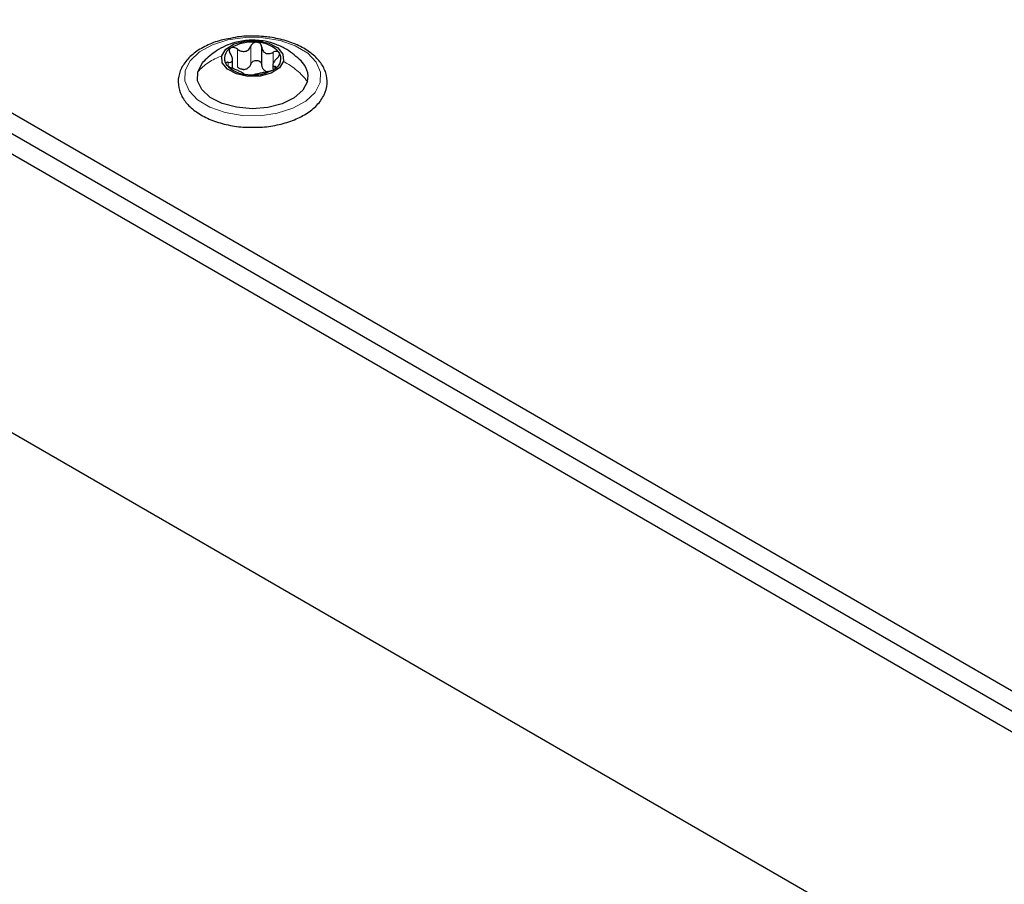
# Paper-space layout 'Blatt2' of a CAD drawing. Header units: millimetres. Extents: x 5 to 418, y 2 to 292.
# Tile 102 of 112: x 290 to 303, y 226 to 237. Entities that reach past the tile are written whole.
import ezdxf

# ---------------------------------------------------------------- set-up
doc = ezdxf.new("R2010")
doc.units = ezdxf.units.MM

psp = doc.layouts.new('Blatt2')

# ---------------------------------------------------------------- linework, layer by layer
at = {"color": 7, "linetype": 'Continuous', "lineweight": 25}
for p, q in [((270.031, 246.955), (319.417, 218.445)), ((270.031, 246.683), (313.576, 221.545)), ((270.031, 246.411), (313.34, 221.409)), ((270.503, 246.411), (313.576, 221.545)), ((270.267, 246.275), (313.34, 221.409)), ((269.442, 243.077), (312.575, 218.177)), ((292.72, 236.391), (292.72, 236.629)), ((292.334, 236.351), (292.334, 236.465)), ((292.865, 236.395), (292.865, 236.341))]:
    psp.add_line(p, q, dxfattribs=at)
at = {"color": 7, "linetype": 'Continuous', "lineweight": 18}
for p, q in [((292.398, 236.364), (292.398, 236.602)), ((292.576, 236.404), (292.576, 236.642)), ((292.869, 236.4), (292.869, 236.56)), ((292.277, 236.375), (292.277, 236.428)), ((292.893, 236.343), (292.893, 236.373))]:
    psp.add_line(p, q, dxfattribs=at)
at = {"color": 7, "linetype": 'Continuous', "lineweight": 18, "flags": 128}
psp.add_lwpolyline([(293.489, 236.16), (293.423, 236.03), (293.301, 235.914), (293.131, 235.821), (292.925, 235.755), (292.697, 235.723), (292.462, 235.726), (292.237, 235.764), (292.036, 235.835), (291.873, 235.933), (291.761, 236.052), (291.705, 236.184), (291.71, 236.319), (291.776, 236.449), (291.898, 236.565), (292.068, 236.659), (292.274, 236.724), (292.502, 236.756), (292.737, 236.753), (292.963, 236.715), (293.163, 236.645), (293.326, 236.547), (293.439, 236.428), (293.494, 236.296), (293.489, 236.16)], dxfattribs=at)
at = {"color": 7, "linetype": 'Continuous', "lineweight": 25, "flags": 128}
for points in [[(292.192, 236.514), (292.247, 236.602), (292.356, 236.67), (292.502, 236.709), (292.663, 236.713), (292.814, 236.681), (292.932, 236.619), (293, 236.534), (293.007, 236.442)], [(293.007, 236.442), (292.952, 236.354), (292.843, 236.286), (292.697, 236.247), (292.537, 236.243), (292.385, 236.274), (292.267, 236.337), (292.199, 236.421), (292.192, 236.514)], [(291.875, 236.304), (291.936, 236.42), (291.956, 236.443)], [(293.324, 236.175), (293.263, 236.06), (293.149, 235.959), (292.99, 235.881), (292.799, 235.832), (292.592, 235.816), (292.386, 235.835), (292.197, 235.886), (292.04, 235.966), (291.929, 236.068), (291.873, 236.184), (291.875, 236.304)]]:
    psp.add_lwpolyline(points, dxfattribs=at)
at = {"color": 7, "linetype": 'Continuous', "lineweight": 25}
for centre, radius, start, end in [((292.378, 236.48), 0.151, 117.7514, 212.2717), ((292.593, 236.157), 0.538, 83.1894, 122.0706), ((292.651, 236.296), 0.396, 41.0838, 89.1411), ((292.822, 236.476), 0.151, 297.7514, 32.2717), ((292.548, 236.66), 0.396, 221.0838, 269.1411), ((292.458, 236.529), 0.197, 275.3693, 289.8908), ((292.606, 236.798), 0.538, 263.1894, 302.0706), ((293.04, 236.235), 0.291, 348.0301, 47.6054), ((292.83, 236.443), 0.143, 236.1371, 254.0879)]:
    psp.add_arc(centre, radius, start, end, dxfattribs=at)
for points, knots in [([(292.275, 236.737), (292.244, 236.732), (292.14, 236.713), (291.983, 236.65), (291.818, 236.551), (291.695, 236.426), (291.623, 236.284), (291.609, 236.134), (291.65, 235.992), (291.739, 235.866), (291.872, 235.755), (292.044, 235.665), (292.248, 235.603), (292.453, 235.569), (292.587, 235.571), (292.645, 235.572)], [0, 0, 0, 0, 0.035377, 0.119009, 0.203247, 0.288063, 0.371826, 0.452091, 0.529538, 0.607082, 0.687423, 0.770171, 0.853564, 0.936788, 1, 1, 1, 1]), ([(292.744, 236.768), (292.705, 236.771), (292.59, 236.778), (292.428, 236.772), (292.316, 236.747), (292.275, 236.737)], [0, 0, 0, 0, 0.25055, 0.725755, 1, 1, 1, 1]), ([(292.645, 235.572), (292.663, 235.572), (292.757, 235.57), (292.924, 235.598), (293.132, 235.656), (293.312, 235.745), (293.455, 235.859), (293.551, 235.994), (293.591, 236.142), (293.574, 236.289), (293.505, 236.423), (293.392, 236.541), (293.237, 236.641), (293.046, 236.716), (292.875, 236.754), (292.772, 236.765), (292.744, 236.768)], [0, 0, 0, 0, 0.0192037, 0.0995227, 0.1800876, 0.2611426, 0.3428371, 0.4244667, 0.5036845, 0.579315, 0.6537767, 0.7299916, 0.8090526, 0.8894996, 0.9699471, 1, 1, 1, 1]), ([(293.239, 236.447), (293.179, 236.5), (293.08, 236.588), (292.913, 236.667), (292.746, 236.715), (292.559, 236.726), (292.382, 236.699), (292.239, 236.646), (292.094, 236.57), (292.007, 236.49), (291.954, 236.441)], [0, 0, 0, 0, 0.166777, 0.275949, 0.382554, 0.528658, 0.662572, 0.75407, 0.849393, 1, 1, 1, 1]), ([(292.307, 236.614), (292.302, 236.609), (292.293, 236.6), (292.289, 236.579), (292.294, 236.558), (292.302, 236.544), (292.307, 236.537)], [0, 0, 0, 0, 0.250033, 0.499632, 0.749228, 1, 1, 1, 1]), ([(292.398, 236.602), (292.391, 236.607), (292.376, 236.617), (292.351, 236.623), (292.326, 236.623), (292.314, 236.617), (292.307, 236.614)], [0, 0, 0, 0, 0.249815, 0.499908, 0.75012, 1, 1, 1, 1]), ([(292.398, 236.602), (292.414, 236.592), (292.438, 236.577), (292.475, 236.571), (292.502, 236.572), (292.527, 236.582), (292.556, 236.603), (292.568, 236.627), (292.576, 236.642)], [0, 0, 0, 0, 0.249199, 0.374336, 0.49893, 0.624007, 0.749759, 1, 1, 1, 1]), ([(292.657, 236.692), (292.648, 236.692), (292.63, 236.692), (292.606, 236.681), (292.587, 236.664), (292.58, 236.649), (292.576, 236.642)], [0, 0, 0, 0, 0.249991, 0.499611, 0.749127, 1, 1, 1, 1]), ([(292.72, 236.629), (292.719, 236.637), (292.716, 236.652), (292.703, 236.672), (292.683, 236.687), (292.665, 236.69), (292.657, 236.692)], [0, 0, 0, 0, 0.249852, 0.499902, 0.750115, 1, 1, 1, 1]), ([(292.72, 236.629), (292.723, 236.613), (292.728, 236.588), (292.748, 236.563), (292.768, 236.549), (292.792, 236.542), (292.826, 236.542), (292.852, 236.553), (292.869, 236.56)], [0, 0, 0, 0, 0.249201, 0.374338, 0.498932, 0.624008, 0.74976, 1, 1, 1, 1]), ([(292.277, 236.428), (292.29, 236.427), (292.31, 236.427), (292.326, 236.438), (292.334, 236.451), (292.335, 236.47), (292.329, 236.499), (292.316, 236.521), (292.307, 236.537)], [0, 0, 0, 0, 0.249168, 0.374303, 0.498903, 0.623987, 0.749746, 1, 1, 1, 1]), ([(292.922, 236.482), (292.909, 236.469), (292.889, 236.449), (292.873, 236.422), (292.866, 236.404), (292.864, 236.39), (292.87, 236.377), (292.884, 236.374), (292.893, 236.373)], [0, 0, 0, 0, 0.249168, 0.374303, 0.498903, 0.623987, 0.749746, 1, 1, 1, 1]), ([(292.949, 236.556), (292.945, 236.56), (292.937, 236.569), (292.916, 236.573), (292.893, 236.57), (292.877, 236.564), (292.869, 236.56)], [0, 0, 0, 0, 0.249857, 0.499466, 0.749011, 1, 1, 1, 1]), ([(292.922, 236.482), (292.928, 236.488), (292.94, 236.5), (292.952, 236.52), (292.956, 236.54), (292.952, 236.551), (292.949, 236.556)], [0, 0, 0, 0, 0.249807, 0.500055, 0.750309, 1, 1, 1, 1]), ([(292.277, 236.428), (292.271, 236.428), (292.259, 236.428), (292.248, 236.423), (292.243, 236.413), (292.248, 236.404), (292.25, 236.4)], [0, 0, 0, 0, 0.249807, 0.500055, 0.750309, 1, 1, 1, 1]), ([(292.25, 236.4), (292.254, 236.395), (292.262, 236.385), (292.283, 236.371), (292.306, 236.358), (292.322, 236.352), (292.33, 236.349)], [0, 0, 0, 0, 0.249857, 0.499466, 0.749011, 1, 1, 1, 1]), ([(292.479, 236.28), (292.476, 236.283), (292.471, 236.287), (292.451, 236.297), (292.431, 236.307), (292.407, 236.318), (292.373, 236.333), (292.347, 236.343), (292.33, 236.349)], [0, 0, 0, 0, 0.249201, 0.374338, 0.498932, 0.624008, 0.74976, 1, 1, 1, 1]), ([(292.477, 236.333), (292.463, 236.336), (292.434, 236.34), (292.41, 236.356), (292.398, 236.364)], [0, 0, 0, 0, 0.498457, 1, 1, 1, 1]), ([(292.576, 236.404), (292.57, 236.392), (292.559, 236.368), (292.536, 236.352), (292.525, 236.344)], [0, 0, 0, 0, 0.501552, 1, 1, 1, 1]), ([(292.576, 236.404), (292.58, 236.411), (292.587, 236.426), (292.606, 236.442), (292.63, 236.453), (292.657, 236.455), (292.682, 236.448), (292.703, 236.434), (292.716, 236.414), (292.719, 236.399), (292.72, 236.391)], [0, 0, 0, 0, 0.125222, 0.249483, 0.374326, 0.499063, 0.623896, 0.749388, 0.874441, 1, 1, 1, 1]), ([(292.75, 236.324), (292.742, 236.334), (292.726, 236.353), (292.722, 236.378), (292.72, 236.391)], [0, 0, 0, 0, 0.498457, 1, 1, 1, 1]), ([(292.801, 236.307), (292.809, 236.309), (292.823, 236.312), (292.849, 236.32), (292.873, 236.33), (292.886, 236.338), (292.892, 236.342)], [0, 0, 0, 0, 0.249815, 0.499908, 0.75012, 1, 1, 1, 1]), ([(292.892, 236.342), (292.897, 236.346), (292.906, 236.354), (292.91, 236.364), (292.906, 236.371), (292.897, 236.372), (292.893, 236.373)], [0, 0, 0, 0, 0.250033, 0.499632, 0.749228, 1, 1, 1, 1]), ([(292.479, 236.28), (292.48, 236.279), (292.483, 236.276), (292.497, 236.271), (292.517, 236.267), (292.534, 236.265), (292.542, 236.264)], [0, 0, 0, 0, 0.249852, 0.499902, 0.750115, 1, 1, 1, 1]), ([(292.542, 236.264), (292.551, 236.263), (292.569, 236.262), (292.593, 236.263), (292.612, 236.265), (292.62, 236.266), (292.623, 236.267)], [0, 0, 0, 0, 0.249991, 0.499611, 0.749127, 1, 1, 1, 1]), ([(292.801, 236.307), (292.785, 236.304), (292.761, 236.298), (292.724, 236.289), (292.697, 236.283), (292.672, 236.278), (292.643, 236.272), (292.631, 236.269), (292.623, 236.267)], [0, 0, 0, 0, 0.249199, 0.374336, 0.49893, 0.624007, 0.749759, 1, 1, 1, 1])]:
    psp.add_open_spline(points, degree=3, knots=knots, dxfattribs=at)
at = {"color": 7, "linetype": 'Continuous', "lineweight": 18}
for points in [[(291.875, 236.304), (291.919, 236.348), (292.009, 236.434), (292.131, 236.488), (292.192, 236.514)], [(293.324, 236.175), (293.28, 236.226), (293.191, 236.329), (293.068, 236.404), (293.007, 236.442)]]:
    psp.add_open_spline(points, degree=3, dxfattribs=at)

doc.saveas('drawing.dxf')
